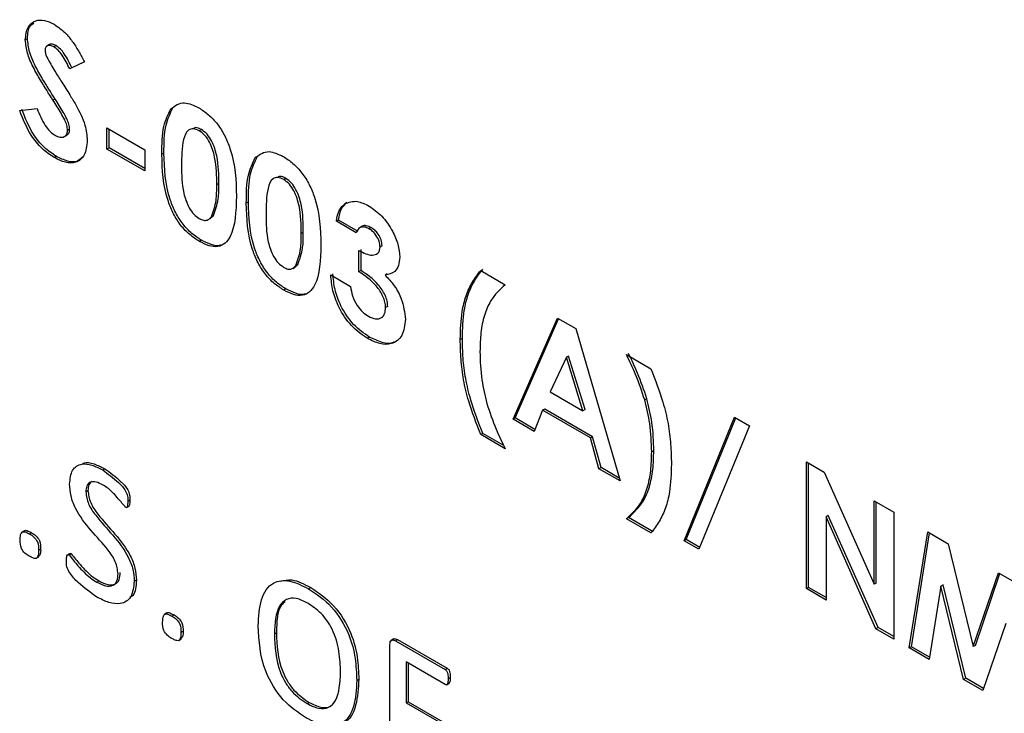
# Model space of a CAD drawing. Header units: inches. Extents: x 0.6 to 33.8, y 0 to 21.7.
# Tile 157 of 172: x 29.1915 to 29.2741, y 18.1798 to 18.2379. Entities that reach past the tile are written whole.
import ezdxf

# ---------------------------------------------------------------- set-up
doc = ezdxf.new("R2010")
doc.units = ezdxf.units.IN
doc.header["$MEASUREMENT"] = 0

msp = doc.modelspace()

# ---------------------------------------------------------------- linework, layer by layer
at = {"color": 7, "linetype": 'Continuous'}
for p, q in [((29.192127, 18.236337), (29.191951, 18.236235)), ((29.19398, 18.235833), (29.193759, 18.235705)), ((29.194525, 18.235741), (29.194348, 18.235638)), ((29.196908, 18.234376), (29.195673, 18.233784)), ((29.196901, 18.23439), (29.195849, 18.233886)), ((29.195849, 18.233886), (29.195673, 18.233784)), ((29.194448, 18.231266), (29.194271, 18.231164)), ((29.191478, 18.23029), (29.192932, 18.230459)), ((29.204333, 18.23054), (29.204157, 18.230438)), ((29.195669, 18.228727), (29.195492, 18.228625)), ((29.198797, 18.228845), (29.201984, 18.227005)), ((29.198797, 18.227073), (29.198797, 18.228845)), ((29.198974, 18.227175), (29.198974, 18.228743)), ((29.206718, 18.228702), (29.206541, 18.2286)), ((29.195226, 18.228115), (29.195447, 18.228243)), ((29.198974, 18.227175), (29.198797, 18.227073)), ((29.201984, 18.225233), (29.198797, 18.227073)), ((29.201984, 18.225437), (29.198974, 18.227175)), ((29.201984, 18.227005), (29.201984, 18.225233)), ((29.194556, 18.226453), (29.19438, 18.226351)), ((29.203577, 18.22673), (29.203401, 18.226628)), ((29.211416, 18.226452), (29.211239, 18.22635)), ((29.213801, 18.224613), (29.213624, 18.224511)), ((29.208181, 18.224173), (29.208004, 18.224071)), ((29.21066, 18.222642), (29.210483, 18.22254)), ((29.218921, 18.222577), (29.218744, 18.222475)), ((29.207291, 18.221151), (29.207512, 18.221278)), ((29.207473, 18.221292), (29.207727, 18.221489)), ((29.207727, 18.221489), (29.20755, 18.221387)), ((29.218214, 18.221111), (29.218037, 18.221009)), ((29.21969, 18.220055), (29.218037, 18.221009)), ((29.219867, 18.220157), (29.218214, 18.221111)), ((29.22018, 18.220571), (29.219959, 18.220443)), ((29.220944, 18.220489), (29.220767, 18.220387)), ((29.215263, 18.220084), (29.215086, 18.219982)), ((29.206726, 18.219428), (29.206549, 18.219326)), ((29.221874, 18.218952), (29.221697, 18.21885)), ((29.219926, 18.216784), (29.219926, 18.218556)), ((29.220103, 18.216886), (29.220103, 18.218658)), ((29.214374, 18.217062), (29.214595, 18.21719)), ((29.214555, 18.217204), (29.21481, 18.2174)), ((29.21481, 18.2174), (29.214633, 18.217298)), ((29.217565, 18.216511), (29.219218, 18.215557)), ((29.220103, 18.216886), (29.219926, 18.216784)), ((29.222294, 18.216602), (29.222117, 18.2165)), ((29.230138, 18.216886), (29.232202, 18.215694)), ((29.213808, 18.21534), (29.213631, 18.215238)), ((29.222346, 18.213872), (29.222169, 18.21377)), ((29.232852, 18.204415), (29.236572, 18.212899)), ((29.233028, 18.204517), (29.236677, 18.212838)), ((29.236572, 18.212899), (29.238104, 18.212014)), ((29.220806, 18.2113), (29.220629, 18.211198)), ((29.238104, 18.212014), (29.241823, 18.199236)), ((29.228602, 18.211206), (29.228425, 18.211104)), ((29.237337, 18.209606), (29.235957, 18.206711)), ((29.237514, 18.209708), (29.237337, 18.209606)), ((29.238717, 18.205118), (29.237337, 18.209606)), ((29.238893, 18.20522), (29.237514, 18.209708)), ((29.242354, 18.209834), (29.244418, 18.208642)), ((29.235957, 18.206711), (29.238717, 18.205118)), ((29.244071, 18.206135), (29.243894, 18.206033)), ((29.23533, 18.205165), (29.234615, 18.203397)), ((29.235507, 18.205267), (29.23533, 18.205165)), ((29.239342, 18.202849), (29.23533, 18.205165)), ((29.239519, 18.202951), (29.235507, 18.205267)), ((29.238893, 18.20522), (29.238717, 18.205118)), ((29.233028, 18.204517), (29.232852, 18.204415)), ((29.234615, 18.203397), (29.232852, 18.204415)), ((29.234682, 18.203562), (29.233028, 18.204517)), ((29.247193, 18.194227), (29.25143, 18.204594)), ((29.24737, 18.194329), (29.251539, 18.204531)), ((29.252682, 18.203871), (29.248446, 18.193504)), ((29.25143, 18.204594), (29.252682, 18.203871)), ((29.230315, 18.203221), (29.230138, 18.203119)), ((29.232202, 18.201927), (29.230138, 18.203119)), ((29.232074, 18.202205), (29.230315, 18.203221)), ((29.239519, 18.202951), (29.239342, 18.202849)), ((29.240057, 18.200255), (29.239342, 18.202849)), ((29.240234, 18.200357), (29.239519, 18.202951)), ((29.244655, 18.20177), (29.244478, 18.201668)), ((29.257463, 18.200839), (29.258951, 18.19998)), ((29.257463, 18.190207), (29.257463, 18.200839)), ((29.25764, 18.190309), (29.25764, 18.200737)), ((29.198439, 18.200162), (29.198616, 18.200264)), ((29.240234, 18.200357), (29.240057, 18.200255)), ((29.241823, 18.199236), (29.240057, 18.200255)), ((29.241751, 18.199481), (29.240234, 18.200357)), ((29.258951, 18.19998), (29.263129, 18.190572)), ((29.197022, 18.198327), (29.197199, 18.198429)), ((29.200542, 18.197553), (29.200719, 18.197655)), ((29.263129, 18.197568), (29.264781, 18.196614)), ((29.263129, 18.190572), (29.263129, 18.197568)), ((29.263306, 18.190674), (29.263306, 18.197466)), ((29.200426, 18.197002), (29.200647, 18.197129)), ((29.264781, 18.196614), (29.264781, 18.185982)), ((29.24253, 18.196169), (29.242354, 18.196067)), ((29.244418, 18.194875), (29.242354, 18.196067)), ((29.244594, 18.194977), (29.24253, 18.196169)), ((29.259292, 18.19633), (29.259115, 18.196228)), ((29.259115, 18.196228), (29.259115, 18.189253)), ((29.263282, 18.186848), (29.259115, 18.196228)), ((29.263459, 18.18695), (29.259292, 18.19633)), ((29.191888, 18.195067), (29.191667, 18.19494)), ((29.192303, 18.194792), (29.19248, 18.194894)), ((29.26608, 18.185232), (29.267635, 18.194967)), ((29.266257, 18.185335), (29.267781, 18.194882)), ((29.267635, 18.194967), (29.26935, 18.193977)), ((29.24737, 18.194329), (29.247193, 18.194227)), ((29.248446, 18.193504), (29.247193, 18.194227)), ((29.248513, 18.193669), (29.24737, 18.194329)), ((29.26935, 18.193977), (29.271451, 18.185348)), ((29.193061, 18.193429), (29.193237, 18.193531)), ((29.195699, 18.193163), (29.195479, 18.193035)), ((29.195621, 18.193033), (29.195798, 18.193135)), ((29.19287, 18.192752), (29.193091, 18.19288)), ((29.271451, 18.185348), (29.273566, 18.191543)), ((29.271627, 18.18545), (29.273685, 18.191474)), ((29.273566, 18.191543), (29.275265, 18.190562)), ((29.197957, 18.190746), (29.198134, 18.190848)), ((29.201084, 18.19083), (29.201261, 18.190932)), ((29.263306, 18.190674), (29.263129, 18.190572)), ((29.215709, 18.190192), (29.215886, 18.190294)), ((29.25764, 18.190309), (29.257463, 18.190207)), ((29.259115, 18.189253), (29.257463, 18.190207)), ((29.259115, 18.189457), (29.25764, 18.190309)), ((29.268736, 18.190415), (29.267754, 18.184266)), ((29.268912, 18.190517), (29.268736, 18.190415)), ((29.270639, 18.1826), (29.268736, 18.190415)), ((29.270816, 18.182703), (29.268912, 18.190517)), ((29.20383, 18.188173), (29.203609, 18.188046)), ((29.204245, 18.187898), (29.204422, 18.188)), ((29.205003, 18.186535), (29.20518, 18.186637)), ((29.212836, 18.18641), (29.213013, 18.186512)), ((29.263459, 18.18695), (29.263282, 18.186848)), ((29.264781, 18.185982), (29.263282, 18.186848)), ((29.264781, 18.186186), (29.263459, 18.18695)), ((29.274166, 18.18728), (29.272251, 18.18167)), ((29.204813, 18.185858), (29.205034, 18.185986)), ((29.222846, 18.185987), (29.222625, 18.185859)), ((29.22299, 18.185833), (29.223167, 18.185935)), ((29.22299, 18.185833), (29.227162, 18.183424)), ((29.223167, 18.185935), (29.227339, 18.183526)), ((29.222531, 18.175727), (29.222531, 18.185526)), ((29.266257, 18.185335), (29.26608, 18.185232)), ((29.267754, 18.184266), (29.26608, 18.185232)), ((29.267784, 18.184453), (29.266257, 18.185335)), ((29.271627, 18.18545), (29.271451, 18.185348)), ((29.227171, 18.182168), (29.223885, 18.184065)), ((29.223885, 18.184065), (29.223885, 18.180625)), ((29.224062, 18.183963), (29.224062, 18.180727)), ((29.227162, 18.183424), (29.227339, 18.183526)), ((29.219742, 18.182514), (29.219919, 18.182616)), ((29.227405, 18.182648), (29.227582, 18.182751)), ((29.270816, 18.182703), (29.270639, 18.1826)), ((29.272251, 18.18167), (29.270639, 18.1826)), ((29.272309, 18.18184), (29.270816, 18.182703)), ((29.227272, 18.182147), (29.227493, 18.182275)), ((29.223885, 18.180625), (29.224062, 18.180727)), ((29.224062, 18.180727), (29.227161, 18.178938)), ((29.215585, 18.18057), (29.215761, 18.180672)), ((29.223885, 18.180625), (29.226984, 18.178836))]:
    msp.add_line(p, q, dxfattribs=at)
for points, knots in [([(29.191951, 18.236235), (29.191994, 18.236614), (29.192082, 18.237374), (29.19275, 18.237868), (29.193539, 18.23794), (29.194091, 18.237671), (29.194367, 18.237536)], [0, 0, 0, 0, 0.27939, 0.559145, 0.77945, 1, 1, 1, 1]), ([(29.192127, 18.236337), (29.192155, 18.236738), (29.192197, 18.237331), (29.192556, 18.237563), (29.192672, 18.237638)], [0, 0, 0, 0, 0.675743, 1, 1, 1, 1]), ([(29.194367, 18.237536), (29.194712, 18.237293), (29.195282, 18.236891), (29.195971, 18.236017), (29.196469, 18.235213), (29.196762, 18.234655), (29.196908, 18.234376)], [0, 0, 0, 0, 0.3389749, 0.5590875, 0.7794821, 1, 1, 1, 1]), ([(29.194271, 18.231164), (29.193918, 18.231719), (29.193336, 18.232632), (29.192591, 18.23394), (29.19207, 18.235123), (29.19199, 18.235864), (29.191951, 18.236235)], [0, 0, 0, 0, 0.340684, 0.561072, 0.780814, 1, 1, 1, 1]), ([(29.194448, 18.231266), (29.194094, 18.231821), (29.193513, 18.232735), (29.192767, 18.234042), (29.192247, 18.235225), (29.192167, 18.235966), (29.192127, 18.236337)], [0, 0, 0, 0, 0.340684, 0.561072, 0.780814, 1, 1, 1, 1]), ([(29.194348, 18.235638), (29.194248, 18.235688), (29.194049, 18.235788), (29.19381, 18.235752), (29.193636, 18.235624), (29.193614, 18.235456), (29.193603, 18.235372)], [0, 0, 0, 0, 0.28032, 0.560119, 0.780527, 1, 1, 1, 1]), ([(29.193603, 18.235372), (29.193613, 18.235264), (29.19363, 18.23507), (29.193718, 18.234865), (29.193756, 18.234775)], [0, 0, 0, 0, 0.559238, 1, 1, 1, 1]), ([(29.194525, 18.235741), (29.194427, 18.235788), (29.194231, 18.235883), (29.194033, 18.235881), (29.193967, 18.235821), (29.193961, 18.235815)], [0, 0, 0, 0, 0.477825, 0.95476, 1, 1, 1, 1]), ([(29.195673, 18.233784), (29.195481, 18.234186), (29.195213, 18.234746), (29.19472, 18.235373), (29.194472, 18.23555), (29.194348, 18.235638)], [0, 0, 0, 0, 0.5598, 0.780117, 1, 1, 1, 1]), ([(29.195849, 18.233886), (29.195657, 18.234288), (29.19539, 18.234849), (29.194897, 18.235475), (29.194649, 18.235652), (29.194525, 18.235741)], [0, 0, 0, 0, 0.5598, 0.780117, 1, 1, 1, 1]), ([(29.193756, 18.234775), (29.19398, 18.234378), (29.19438, 18.233669), (29.194815, 18.232983), (29.195007, 18.232681)], [0, 0, 0, 0, 0.559767, 1, 1, 1, 1]), ([(29.195007, 18.232681), (29.195233, 18.232328), (29.195636, 18.231696), (29.196023, 18.231053), (29.196193, 18.23077)], [0, 0, 0, 0, 0.560045, 1, 1, 1, 1]), ([(29.195492, 18.228625), (29.195477, 18.228768), (29.195448, 18.229055), (29.19524, 18.22956), (29.194949, 18.230076), (29.194617, 18.230625), (29.194386, 18.230984), (29.194271, 18.231164)], [0, 0, 0, 0, 0.169483, 0.339295, 0.559405, 0.7797, 1, 1, 1, 1]), ([(29.195669, 18.228727), (29.195654, 18.22887), (29.195625, 18.229157), (29.195416, 18.229662), (29.195126, 18.230178), (29.194793, 18.230727), (29.194563, 18.231086), (29.194448, 18.231266)], [0, 0, 0, 0, 0.169483, 0.339295, 0.559405, 0.7797, 1, 1, 1, 1]), ([(29.19438, 18.226351), (29.194033, 18.226583), (29.193339, 18.227046), (29.192221, 18.22842), (29.19176, 18.229581), (29.191478, 18.23029)], [0, 0, 0, 0, 0.28046, 0.560399, 1, 1, 1, 1]), ([(29.194556, 18.226453), (29.194209, 18.226685), (29.193516, 18.227148), (29.192398, 18.228522), (29.191937, 18.229683), (29.191655, 18.230392)], [0, 0, 0, 0, 0.28046, 0.560399, 1, 1, 1, 1]), ([(29.192932, 18.230459), (29.193134, 18.229972), (29.193415, 18.229294), (29.193998, 18.228536), (29.194293, 18.228328), (29.194441, 18.228225)], [0, 0, 0, 0, 0.559407, 0.779869, 1, 1, 1, 1]), ([(29.196193, 18.23077), (29.196493, 18.230201), (29.197028, 18.229185), (29.197109, 18.22821), (29.197144, 18.227782)], [0, 0, 0, 0, 0.560209, 1, 1, 1, 1]), ([(29.203401, 18.226628), (29.203406, 18.227454), (29.203417, 18.228926), (29.203931, 18.229977), (29.204157, 18.230438)], [0, 0, 0, 0, 0.561096, 1, 1, 1, 1]), ([(29.203577, 18.22673), (29.203583, 18.227556), (29.203594, 18.229028), (29.204108, 18.230079), (29.204333, 18.23054)], [0, 0, 0, 0, 0.561096, 1, 1, 1, 1]), ([(29.204157, 18.230438), (29.204509, 18.230701), (29.20514, 18.23117), (29.206084, 18.230727), (29.206501, 18.230531)], [0, 0, 0, 0, 0.558689, 1, 1, 1, 1]), ([(29.206501, 18.230531), (29.206774, 18.230354), (29.20732, 18.23), (29.208085, 18.229176), (29.208708, 18.228188), (29.209571, 18.226063), (29.209619, 18.224425), (29.209657, 18.223117)], [0, 0, 0, 0, 0.125414, 0.250643, 0.375848, 0.501286, 1, 1, 1, 1]), ([(29.194441, 18.228225), (29.194583, 18.228156), (29.194867, 18.228019), (29.195204, 18.228077), (29.195447, 18.228265), (29.195477, 18.228505), (29.195492, 18.228625)], [0, 0, 0, 0, 0.280345, 0.560195, 0.780435, 1, 1, 1, 1]), ([(29.19542, 18.228238), (29.195487, 18.228282), (29.19563, 18.228376), (29.195655, 18.228605), (29.195669, 18.228727)], [0, 0, 0, 0, 0.464002, 1, 1, 1, 1]), ([(29.206541, 18.2286), (29.206374, 18.228674), (29.206038, 18.228823), (29.20548, 18.228661), (29.20507, 18.227572), (29.20506, 18.226421), (29.205053, 18.225653)], [0, 0, 0, 0, 0.1248972, 0.2496622, 0.4986294, 1, 1, 1, 1]), ([(29.206718, 18.228702), (29.206545, 18.22879), (29.206309, 18.22891), (29.206131, 18.228848), (29.206084, 18.228831)], [0, 0, 0, 0, 0.737269, 1, 1, 1, 1]), ([(29.208004, 18.224071), (29.208001, 18.224825), (29.207996, 18.225955), (29.207538, 18.22745), (29.20703, 18.228249), (29.206704, 18.228483), (29.206541, 18.2286)], [0, 0, 0, 0, 0.501448, 0.750378, 0.875297, 1, 1, 1, 1]), ([(29.208181, 18.224173), (29.208177, 18.224927), (29.208172, 18.226057), (29.207715, 18.227552), (29.207206, 18.228351), (29.206881, 18.228585), (29.206718, 18.228702)], [0, 0, 0, 0, 0.501448, 0.750378, 0.875297, 1, 1, 1, 1]), ([(29.197144, 18.227782), (29.197101, 18.227344), (29.197013, 18.226468), (29.196252, 18.225889), (29.195323, 18.22588), (29.194694, 18.226194), (29.19438, 18.226351)], [0, 0, 0, 0, 0.27962, 0.558958, 0.779223, 1, 1, 1, 1]), ([(29.196743, 18.226409), (29.196614, 18.226272), (29.196304, 18.225942), (29.19549, 18.225995), (29.194868, 18.226301), (29.194556, 18.226453)], [0, 0, 0, 0, 0.261346, 0.630245, 1, 1, 1, 1]), ([(29.206549, 18.219326), (29.206279, 18.219499), (29.20574, 18.219845), (29.204975, 18.22064), (29.204358, 18.221618), (29.203484, 18.223712), (29.203438, 18.225333), (29.203401, 18.226628)], [0, 0, 0, 0, 0.1254733, 0.2507361, 0.3759945, 0.5014447, 1, 1, 1, 1]), ([(29.206726, 18.219428), (29.206456, 18.219601), (29.205917, 18.219947), (29.205152, 18.220743), (29.204535, 18.22172), (29.203661, 18.223814), (29.203614, 18.225435), (29.203577, 18.22673)], [0, 0, 0, 0, 0.1254733, 0.2507361, 0.3759945, 0.5014447, 1, 1, 1, 1]), ([(29.210483, 18.22254), (29.210489, 18.223365), (29.210499, 18.224837), (29.211013, 18.225888), (29.211239, 18.22635)], [0, 0, 0, 0, 0.561096, 1, 1, 1, 1]), ([(29.21066, 18.222642), (29.210666, 18.223467), (29.210676, 18.224939), (29.21119, 18.22599), (29.211416, 18.226452)], [0, 0, 0, 0, 0.561096, 1, 1, 1, 1]), ([(29.211239, 18.22635), (29.211592, 18.226612), (29.212222, 18.227081), (29.213167, 18.226638), (29.213583, 18.226443)], [0, 0, 0, 0, 0.558689, 1, 1, 1, 1]), ([(29.213583, 18.226443), (29.213857, 18.226266), (29.214403, 18.225912), (29.215168, 18.225087), (29.215791, 18.224099), (29.216653, 18.221974), (29.216701, 18.220337), (29.216739, 18.219028)], [0, 0, 0, 0, 0.125414, 0.250643, 0.375848, 0.501286, 1, 1, 1, 1]), ([(29.205053, 18.225653), (29.205057, 18.224914), (29.205062, 18.223808), (29.205546, 18.222335), (29.206065, 18.221576), (29.206383, 18.221351), (29.206541, 18.221239)], [0, 0, 0, 0, 0.501409, 0.750151, 0.875083, 1, 1, 1, 1]), ([(29.213624, 18.224511), (29.213456, 18.224586), (29.21312, 18.224735), (29.212563, 18.224573), (29.212152, 18.223483), (29.212142, 18.222333), (29.212135, 18.221564)], [0, 0, 0, 0, 0.1248972, 0.2496622, 0.4986294, 1, 1, 1, 1]), ([(29.213801, 18.224613), (29.213627, 18.224701), (29.213392, 18.224821), (29.213213, 18.224759), (29.213166, 18.224743)], [0, 0, 0, 0, 0.737269, 1, 1, 1, 1]), ([(29.215086, 18.219982), (29.215083, 18.220737), (29.215078, 18.221866), (29.214621, 18.223361), (29.214112, 18.22416), (29.213787, 18.224394), (29.213624, 18.224511)], [0, 0, 0, 0, 0.501448, 0.750378, 0.875297, 1, 1, 1, 1]), ([(29.215263, 18.220084), (29.21526, 18.220839), (29.215255, 18.221968), (29.214797, 18.223463), (29.214289, 18.224262), (29.213963, 18.224496), (29.213801, 18.224613)], [0, 0, 0, 0, 0.501448, 0.750378, 0.875297, 1, 1, 1, 1]), ([(29.20755, 18.221387), (29.207712, 18.221828), (29.208001, 18.222616), (29.208003, 18.223625), (29.208004, 18.224071)], [0, 0, 0, 0, 0.558417, 1, 1, 1, 1]), ([(29.207727, 18.221489), (29.207889, 18.22193), (29.208178, 18.222718), (29.20818, 18.223727), (29.208181, 18.224173)], [0, 0, 0, 0, 0.558417, 1, 1, 1, 1]), ([(29.209657, 18.223117), (29.209616, 18.221861), (29.209566, 18.22029), (29.208733, 18.219139), (29.208133, 18.218831), (29.207364, 18.218908), (29.206821, 18.219187), (29.206549, 18.219326)], [0, 0, 0, 0, 0.498809, 0.624259, 0.74943, 0.874575, 1, 1, 1, 1]), ([(29.213631, 18.215238), (29.213361, 18.215411), (29.212822, 18.215757), (29.212057, 18.216552), (29.21144, 18.217529), (29.210567, 18.219624), (29.21052, 18.221244), (29.210483, 18.22254)], [0, 0, 0, 0, 0.125473, 0.250736, 0.375994, 0.501445, 1, 1, 1, 1]), ([(29.213808, 18.21534), (29.213538, 18.215513), (29.212999, 18.215859), (29.212234, 18.216654), (29.211617, 18.217631), (29.210743, 18.219726), (29.210697, 18.221347), (29.21066, 18.222642)], [0, 0, 0, 0, 0.125473, 0.250736, 0.375994, 0.501445, 1, 1, 1, 1]), ([(29.218037, 18.221009), (29.218099, 18.221361), (29.218207, 18.22199), (29.21858, 18.222327), (29.218744, 18.222475)], [0, 0, 0, 0, 0.560124, 1, 1, 1, 1]), ([(29.218214, 18.221111), (29.218275, 18.221463), (29.218384, 18.222092), (29.218757, 18.222429), (29.218921, 18.222577)], [0, 0, 0, 0, 0.560124, 1, 1, 1, 1]), ([(29.218744, 18.222475), (29.219076, 18.222604), (29.219672, 18.222835), (29.220439, 18.222456), (29.220778, 18.222289)], [0, 0, 0, 0, 0.558864, 1, 1, 1, 1]), ([(29.220778, 18.222289), (29.221147, 18.222034), (29.221883, 18.221524), (29.222722, 18.2203), (29.223263, 18.219069), (29.223321, 18.218367), (29.223349, 18.218017)], [0, 0, 0, 0, 0.279898, 0.559568, 0.779842, 1, 1, 1, 1]), ([(29.206541, 18.221239), (29.206658, 18.221182), (29.206892, 18.221069), (29.20727, 18.221089), (29.207444, 18.221274), (29.20755, 18.221387)], [0, 0, 0, 0, 0.2802665, 0.5604448, 1, 1, 1, 1]), ([(29.212135, 18.221564), (29.212139, 18.220825), (29.212145, 18.21972), (29.212628, 18.218246), (29.213147, 18.217488), (29.213465, 18.217263), (29.213624, 18.21715)], [0, 0, 0, 0, 0.501409, 0.750151, 0.875083, 1, 1, 1, 1]), ([(29.220767, 18.220387), (29.220632, 18.220448), (29.220361, 18.22057), (29.219936, 18.220504), (29.219783, 18.220225), (29.21969, 18.220055)], [0, 0, 0, 0, 0.280786, 0.561822, 1, 1, 1, 1]), ([(29.220944, 18.220489), (29.220811, 18.220546), (29.220546, 18.22066), (29.220261, 18.220664), (29.220181, 18.220555), (29.220171, 18.220541)], [0, 0, 0, 0, 0.465365, 0.931142, 1, 1, 1, 1]), ([(29.221697, 18.21885), (29.221681, 18.219013), (29.221651, 18.21934), (29.221392, 18.219824), (29.221082, 18.220185), (29.220872, 18.22032), (29.220767, 18.220387)], [0, 0, 0, 0, 0.2794829, 0.5589988, 0.7792946, 1, 1, 1, 1]), ([(29.221874, 18.218952), (29.221858, 18.219115), (29.221828, 18.219442), (29.221569, 18.219926), (29.221259, 18.220287), (29.221049, 18.220422), (29.220944, 18.220489)], [0, 0, 0, 0, 0.2794829, 0.5589988, 0.7792946, 1, 1, 1, 1]), ([(29.214633, 18.217298), (29.214794, 18.217739), (29.215083, 18.218528), (29.215085, 18.219537), (29.215086, 18.219982)], [0, 0, 0, 0, 0.558417, 1, 1, 1, 1]), ([(29.21481, 18.2174), (29.214971, 18.217841), (29.21526, 18.21863), (29.215262, 18.219639), (29.215263, 18.220084)], [0, 0, 0, 0, 0.558417, 1, 1, 1, 1]), ([(29.20835, 18.21903), (29.208327, 18.219018), (29.208108, 18.218905), (29.20753, 18.21903), (29.206994, 18.219295), (29.206726, 18.219428)], [0, 0, 0, 0, 0.053855, 0.526401, 1, 1, 1, 1]), ([(29.216739, 18.219028), (29.216699, 18.217773), (29.216649, 18.216201), (29.215816, 18.21505), (29.215215, 18.214742), (29.214446, 18.214819), (29.213903, 18.215098), (29.213631, 18.215238)], [0, 0, 0, 0, 0.498809, 0.624259, 0.74943, 0.874575, 1, 1, 1, 1]), ([(29.219926, 18.218556), (29.220321, 18.218364), (29.220912, 18.218076), (29.221468, 18.218252), (29.221666, 18.218531), (29.221686, 18.218743), (29.221697, 18.21885)], [0, 0, 0, 0, 0.500023, 0.749447, 0.874817, 1, 1, 1, 1]), ([(29.223349, 18.218017), (29.223329, 18.217769), (29.223289, 18.217273), (29.222903, 18.216647), (29.222415, 18.216556), (29.222117, 18.2165)], [0, 0, 0, 0, 0.280577, 0.561016, 1, 1, 1, 1]), ([(29.213624, 18.21715), (29.213741, 18.217094), (29.213975, 18.21698), (29.214352, 18.217001), (29.214526, 18.217186), (29.214633, 18.217298)], [0, 0, 0, 0, 0.280266, 0.560445, 1, 1, 1, 1]), ([(29.220629, 18.211198), (29.220174, 18.211511), (29.219265, 18.212137), (29.218237, 18.213689), (29.217688, 18.215212), (29.217606, 18.216077), (29.217565, 18.216511)], [0, 0, 0, 0, 0.279836, 0.558867, 0.779159, 1, 1, 1, 1]), ([(29.220806, 18.2113), (29.22035, 18.211613), (29.219441, 18.212239), (29.218413, 18.213791), (29.217865, 18.215314), (29.217783, 18.21618), (29.217742, 18.216613)], [0, 0, 0, 0, 0.279836, 0.558867, 0.779159, 1, 1, 1, 1]), ([(29.222169, 18.21377), (29.222158, 18.213921), (29.222137, 18.214222), (29.221896, 18.214876), (29.221195, 18.21594), (29.220434, 18.216446), (29.219926, 18.216784)], [0, 0, 0, 0, 0.125515, 0.250976, 0.500907, 1, 1, 1, 1]), ([(29.222346, 18.213872), (29.222335, 18.214023), (29.222313, 18.214324), (29.222073, 18.214978), (29.221372, 18.216043), (29.22061, 18.216548), (29.220103, 18.216886)], [0, 0, 0, 0, 0.125515, 0.250976, 0.500907, 1, 1, 1, 1]), ([(29.222117, 18.2165), (29.222387, 18.216215), (29.222927, 18.215645), (29.223654, 18.214295), (29.223758, 18.213364), (29.223821, 18.212797)], [0, 0, 0, 0, 0.281058, 0.561784, 1, 1, 1, 1]), ([(29.228425, 18.211104), (29.22845, 18.211904), (29.22849, 18.21322), (29.228887, 18.214807), (29.229422, 18.215955), (29.2299, 18.216575), (29.230138, 18.216886)], [0, 0, 0, 0, 0.339918, 0.559885, 0.779911, 1, 1, 1, 1]), ([(29.228602, 18.211206), (29.228626, 18.212006), (29.228667, 18.213322), (29.229064, 18.214909), (29.229599, 18.216057), (29.230076, 18.216677), (29.230315, 18.216988)], [0, 0, 0, 0, 0.339918, 0.559885, 0.779911, 1, 1, 1, 1]), ([(29.219218, 18.215557), (29.219263, 18.215289), (29.219352, 18.214756), (29.219718, 18.213975), (29.220216, 18.213385), (29.220551, 18.213165), (29.220719, 18.213054)], [0, 0, 0, 0, 0.280478, 0.559285, 0.77945, 1, 1, 1, 1]), ([(29.232202, 18.215694), (29.231756, 18.215282), (29.23102, 18.214603), (29.230411, 18.213142), (29.230122, 18.211702), (29.230092, 18.210629), (29.230078, 18.210093)], [0, 0, 0, 0, 0.339641, 0.559693, 0.779802, 1, 1, 1, 1]), ([(29.215432, 18.214941), (29.21541, 18.21493), (29.21519, 18.214817), (29.214613, 18.214941), (29.214076, 18.215207), (29.213808, 18.21534)], [0, 0, 0, 0, 0.053855, 0.526401, 1, 1, 1, 1]), ([(29.220719, 18.213054), (29.220926, 18.212957), (29.22134, 18.212762), (29.221822, 18.212885), (29.222122, 18.213234), (29.222153, 18.213591), (29.222169, 18.21377)], [0, 0, 0, 0, 0.280064, 0.559769, 0.77991, 1, 1, 1, 1]), ([(29.223821, 18.212797), (29.223764, 18.212302), (29.223648, 18.211313), (29.222761, 18.210687), (29.221706, 18.210661), (29.220988, 18.211019), (29.220629, 18.211198)], [0, 0, 0, 0, 0.2792876, 0.5589015, 0.7792718, 1, 1, 1, 1]), ([(29.222859, 18.210893), (29.222846, 18.210882), (29.222605, 18.210686), (29.221859, 18.210802), (29.221157, 18.211134), (29.220806, 18.2113)], [0, 0, 0, 0, 0.028121, 0.513666, 1, 1, 1, 1]), ([(29.230138, 18.203119), (29.229776, 18.204054), (29.22918, 18.205596), (29.228671, 18.207727), (29.228458, 18.209461), (29.228436, 18.210556), (29.228425, 18.211104)], [0, 0, 0, 0, 0.339917, 0.559868, 0.77989, 1, 1, 1, 1]), ([(29.230315, 18.203221), (29.229953, 18.204157), (29.229357, 18.205698), (29.228847, 18.207829), (29.228634, 18.209563), (29.228613, 18.210658), (29.228602, 18.211206)], [0, 0, 0, 0, 0.339917, 0.559868, 0.77989, 1, 1, 1, 1]), ([(29.230078, 18.210093), (29.230099, 18.209309), (29.230137, 18.20791), (29.230502, 18.20639), (29.230662, 18.205721)], [0, 0, 0, 0, 0.560043, 1, 1, 1, 1]), ([(29.243894, 18.206033), (29.243654, 18.206749), (29.243227, 18.208028), (29.242621, 18.209282), (29.242354, 18.209834)], [0, 0, 0, 0, 0.559694, 1, 1, 1, 1]), ([(29.244071, 18.206135), (29.243831, 18.206851), (29.243403, 18.20813), (29.242797, 18.209384), (29.24253, 18.209936)], [0, 0, 0, 0, 0.559694, 1, 1, 1, 1]), ([(29.244418, 18.208642), (29.244779, 18.207707), (29.245375, 18.206165), (29.245883, 18.204034), (29.246099, 18.2023), (29.24612, 18.201205), (29.246131, 18.200657)], [0, 0, 0, 0, 0.3399168, 0.5598673, 0.7798893, 1, 1, 1, 1]), ([(29.230662, 18.205721), (29.230901, 18.205006), (29.231329, 18.203729), (29.231935, 18.202478), (29.232202, 18.201927)], [0, 0, 0, 0, 0.559691, 1, 1, 1, 1]), ([(29.244478, 18.201668), (29.244457, 18.202451), (29.244419, 18.203848), (29.244054, 18.205366), (29.243894, 18.206033)], [0, 0, 0, 0, 0.560046, 1, 1, 1, 1]), ([(29.244655, 18.20177), (29.244634, 18.202553), (29.244596, 18.20395), (29.244231, 18.205468), (29.244071, 18.206135)], [0, 0, 0, 0, 0.560046, 1, 1, 1, 1]), ([(29.242354, 18.196067), (29.242801, 18.196478), (29.243537, 18.197156), (29.244145, 18.19862), (29.244435, 18.200058), (29.244464, 18.201131), (29.244478, 18.201668)], [0, 0, 0, 0, 0.3396359, 0.5596947, 0.7798041, 1, 1, 1, 1]), ([(29.24253, 18.196169), (29.242977, 18.19658), (29.243714, 18.197258), (29.244321, 18.198722), (29.244612, 18.20016), (29.244641, 18.201234), (29.244655, 18.20177)], [0, 0, 0, 0, 0.3396359, 0.5596947, 0.7798041, 1, 1, 1, 1]), ([(29.195668, 18.198977), (29.195712, 18.199401), (29.195799, 18.200249), (29.196597, 18.20073), (29.197528, 18.200622), (29.198135, 18.200315), (29.198439, 18.200162)], [0, 0, 0, 0, 0.27945, 0.558191, 0.778879, 1, 1, 1, 1]), ([(29.196743, 18.20066), (29.196785, 18.200692), (29.197026, 18.200877), (29.197722, 18.200694), (29.198318, 18.200407), (29.198616, 18.200264)], [0, 0, 0, 0, 0.097054, 0.548085, 1, 1, 1, 1]), ([(29.246131, 18.200657), (29.246107, 18.199857), (29.246066, 18.19854), (29.245668, 18.196955), (29.245135, 18.195805), (29.244657, 18.195185), (29.244418, 18.194875)], [0, 0, 0, 0, 0.339923, 0.559885, 0.779902, 1, 1, 1, 1]), ([(29.198439, 18.200162), (29.198882, 18.199836), (29.199545, 18.199347), (29.200318, 18.198553), (29.200553, 18.197941), (29.200546, 18.197683), (29.200542, 18.197553)], [0, 0, 0, 0, 0.500836, 0.751614, 0.874259, 1, 1, 1, 1]), ([(29.198616, 18.200264), (29.199058, 18.199938), (29.199722, 18.199449), (29.200495, 18.198655), (29.20073, 18.198043), (29.200723, 18.197785), (29.200719, 18.197655)], [0, 0, 0, 0, 0.500836, 0.751614, 0.874259, 1, 1, 1, 1]), ([(29.19973, 18.191455), (29.199681, 18.191795), (29.199584, 18.192479), (29.198672, 18.193786), (29.197445, 18.19504), (29.196272, 18.196581), (29.195721, 18.198008), (29.195686, 18.198654), (29.195668, 18.198977)], [0, 0, 0, 0, 0.1235736, 0.2486037, 0.4999724, 0.7495383, 0.8747376, 1, 1, 1, 1]), ([(29.198469, 18.198894), (29.19827, 18.198994), (29.197873, 18.199195), (29.197367, 18.199174), (29.197067, 18.198844), (29.197037, 18.198499), (29.197022, 18.198327)], [0, 0, 0, 0, 0.280395, 0.559888, 0.779724, 1, 1, 1, 1]), ([(29.197527, 18.19919), (29.197432, 18.199111), (29.197236, 18.198947), (29.197211, 18.198605), (29.197199, 18.198429)], [0, 0, 0, 0, 0.484574, 1, 1, 1, 1]), ([(29.200358, 18.197021), (29.200156, 18.197264), (29.199824, 18.197665), (29.199349, 18.198207), (29.198918, 18.198612), (29.198618, 18.1988), (29.198469, 18.198894)], [0, 0, 0, 0, 0.338966, 0.559416, 0.779717, 1, 1, 1, 1]), ([(29.197022, 18.198327), (29.197071, 18.197988), (29.197169, 18.197306), (29.198076, 18.196002), (29.19929, 18.194737), (29.200474, 18.19322), (29.201027, 18.191796), (29.201065, 18.191152), (29.201084, 18.19083)], [0, 0, 0, 0, 0.123608, 0.248647, 0.499997, 0.749632, 0.874764, 1, 1, 1, 1]), ([(29.197199, 18.198429), (29.197248, 18.19809), (29.197346, 18.197408), (29.198253, 18.196104), (29.199467, 18.19484), (29.200651, 18.193323), (29.201204, 18.191898), (29.201242, 18.191254), (29.201261, 18.190932)], [0, 0, 0, 0, 0.123608, 0.248647, 0.499997, 0.749632, 0.874764, 1, 1, 1, 1]), ([(29.200542, 18.197553), (29.200539, 18.197434), (29.200534, 18.197256), (29.200502, 18.197061), (29.200445, 18.197006), (29.200398, 18.197002), (29.200372, 18.197015), (29.200358, 18.197021)], [0, 0, 0, 0, 0.500259, 0.75028, 0.875028, 0.937113, 1, 1, 1, 1]), ([(29.200719, 18.197655), (29.200715, 18.197538), (29.200708, 18.197363), (29.200684, 18.197163), (29.200635, 18.19713), (29.200622, 18.197121)], [0, 0, 0, 0, 0.5948164, 0.8920957, 1, 1, 1, 1]), ([(29.191525, 18.194291), (29.191527, 18.194433), (29.191531, 18.194715), (29.191686, 18.195027), (29.192011, 18.19495), (29.192206, 18.194845), (29.192303, 18.194792)], [0, 0, 0, 0, 0.28186, 0.557819, 0.778268, 1, 1, 1, 1]), ([(29.191885, 18.195031), (29.191893, 18.195047), (29.191945, 18.19514), (29.192197, 18.195038), (29.192385, 18.194942), (29.19248, 18.194894)], [0, 0, 0, 0, 0.089172, 0.543266, 1, 1, 1, 1]), ([(29.192303, 18.194792), (29.192426, 18.19472), (29.192667, 18.194578), (29.193067, 18.194046), (29.193063, 18.193664), (29.193061, 18.193429)], [0, 0, 0, 0, 0.28272, 0.558961, 1, 1, 1, 1]), ([(29.19248, 18.194894), (29.192602, 18.194822), (29.192844, 18.194681), (29.193244, 18.194148), (29.19324, 18.193766), (29.193237, 18.193531)], [0, 0, 0, 0, 0.28272, 0.558961, 1, 1, 1, 1]), ([(29.192282, 18.192928), (29.19216, 18.193), (29.191918, 18.193142), (29.191516, 18.193673), (29.191521, 18.194056), (29.191525, 18.194291)], [0, 0, 0, 0, 0.2826, 0.558886, 1, 1, 1, 1]), ([(29.193061, 18.193429), (29.193059, 18.193287), (29.193055, 18.193005), (29.1929, 18.192691), (29.192574, 18.192771), (29.19238, 18.192875), (29.192282, 18.192928)], [0, 0, 0, 0, 0.28175, 0.55812, 0.778433, 1, 1, 1, 1]), ([(29.193237, 18.193531), (29.19324, 18.193381), (29.193244, 18.193105), (29.193112, 18.192956), (29.193052, 18.192888)], [0, 0, 0, 0, 0.543209, 1, 1, 1, 1]), ([(29.195681, 18.193144), (29.195692, 18.193152), (29.195722, 18.193173), (29.195769, 18.193149), (29.195798, 18.193135)], [0, 0, 0, 0, 0.362682, 1, 1, 1, 1]), ([(29.195798, 18.193135), (29.196044, 18.19283), (29.196449, 18.192327), (29.197045, 18.191678), (29.19758, 18.191189), (29.197949, 18.190962), (29.198134, 18.190848)], [0, 0, 0, 0, 0.338837, 0.559331, 0.779602, 1, 1, 1, 1]), ([(29.19794, 18.189505), (29.197415, 18.189874), (29.196627, 18.190428), (29.195765, 18.19134), (29.195394, 18.192035), (29.195396, 18.192346), (29.195397, 18.192503)], [0, 0, 0, 0, 0.500529, 0.751318, 0.874529, 1, 1, 1, 1]), ([(29.195397, 18.192503), (29.195399, 18.192631), (29.195403, 18.192824), (29.195451, 18.193022), (29.195535, 18.193072), (29.195593, 18.193046), (29.195621, 18.193033)], [0, 0, 0, 0, 0.501015, 0.750532, 0.875316, 1, 1, 1, 1]), ([(29.195621, 18.193033), (29.195867, 18.192728), (29.196273, 18.192225), (29.196868, 18.191576), (29.197403, 18.191087), (29.197772, 18.19086), (29.197957, 18.190746)], [0, 0, 0, 0, 0.338837, 0.559331, 0.779602, 1, 1, 1, 1]), ([(29.197957, 18.190746), (29.198201, 18.190625), (29.198689, 18.190384), (29.199309, 18.190412), (29.19968, 18.190816), (29.199713, 18.191242), (29.19973, 18.191455)], [0, 0, 0, 0, 0.280693, 0.560131, 0.779787, 1, 1, 1, 1]), ([(29.198134, 18.190848), (29.198378, 18.190728), (29.198866, 18.190486), (29.199486, 18.190514), (29.199857, 18.190918), (29.19989, 18.191344), (29.199907, 18.191557)], [0, 0, 0, 0, 0.280693, 0.560131, 0.779787, 1, 1, 1, 1]), ([(29.201084, 18.19083), (29.201031, 18.190352), (29.200926, 18.189398), (29.20002, 18.188865), (29.19897, 18.188982), (29.198284, 18.189331), (29.19794, 18.189505)], [0, 0, 0, 0, 0.279275, 0.558211, 0.778904, 1, 1, 1, 1]), ([(29.201261, 18.190932), (29.201238, 18.190412), (29.201209, 18.189734), (29.200794, 18.189515), (29.200696, 18.189464)], [0, 0, 0, 0, 0.765879, 1, 1, 1, 1]), ([(29.211482, 18.187101), (29.211523, 18.187862), (29.211603, 18.189378), (29.212557, 18.190819), (29.214108, 18.19099), (29.215175, 18.190458), (29.215709, 18.190192)], [0, 0, 0, 0, 0.280854, 0.559699, 0.77945, 1, 1, 1, 1]), ([(29.213348, 18.190824), (29.213659, 18.190899), (29.214411, 18.191081), (29.215341, 18.190585), (29.215886, 18.190294)], [0, 0, 0, 0, 0.413856, 1, 1, 1, 1]), ([(29.215709, 18.190192), (29.216372, 18.18975), (29.217693, 18.188869), (29.219139, 18.186514), (29.219672, 18.184335), (29.219719, 18.183122), (29.219742, 18.182514)], [0, 0, 0, 0, 0.280125, 0.557975, 0.778648, 1, 1, 1, 1]), ([(29.215886, 18.190294), (29.216549, 18.189852), (29.217869, 18.188971), (29.219316, 18.186616), (29.219849, 18.184437), (29.219895, 18.183224), (29.219919, 18.182616)], [0, 0, 0, 0, 0.280125, 0.557975, 0.778648, 1, 1, 1, 1]), ([(29.215633, 18.188985), (29.215308, 18.189149), (29.214658, 18.189476), (29.213803, 18.189365), (29.212953, 18.188521), (29.212884, 18.18728), (29.212836, 18.18641)], [0, 0, 0, 0, 0.187207, 0.37388, 0.560798, 1, 1, 1, 1]), ([(29.213729, 18.189104), (29.213629, 18.18902), (29.213049, 18.188528), (29.213029, 18.187425), (29.213013, 18.186512)], [0, 0, 0, 0, 0.17207, 1, 1, 1, 1]), ([(29.218388, 18.18319), (29.218368, 18.183763), (29.218327, 18.184904), (29.217838, 18.186701), (29.216788, 18.188226), (29.216019, 18.188732), (29.215633, 18.188985)], [0, 0, 0, 0, 0.281331, 0.560759, 0.779821, 1, 1, 1, 1]), ([(29.203827, 18.188137), (29.203835, 18.188152), (29.203887, 18.188246), (29.204139, 18.188144), (29.204328, 18.188048), (29.204422, 18.188)], [0, 0, 0, 0, 0.0891719, 0.5432657, 1, 1, 1, 1]), ([(29.204224, 18.186034), (29.204102, 18.186106), (29.20386, 18.186248), (29.203458, 18.186779), (29.203464, 18.187162), (29.203467, 18.187397)], [0, 0, 0, 0, 0.2826, 0.558886, 1, 1, 1, 1]), ([(29.203467, 18.187397), (29.203469, 18.187539), (29.203473, 18.187821), (29.203628, 18.188133), (29.203953, 18.188056), (29.204148, 18.187951), (29.204245, 18.187898)], [0, 0, 0, 0, 0.2818605, 0.5578186, 0.7782684, 1, 1, 1, 1]), ([(29.204245, 18.187898), (29.204368, 18.187826), (29.20461, 18.187684), (29.205009, 18.187152), (29.205005, 18.18677), (29.205003, 18.186535)], [0, 0, 0, 0, 0.28272, 0.558961, 1, 1, 1, 1]), ([(29.204422, 18.188), (29.204545, 18.187928), (29.204786, 18.187786), (29.205186, 18.187254), (29.205182, 18.186872), (29.20518, 18.186637)], [0, 0, 0, 0, 0.28272, 0.558961, 1, 1, 1, 1]), ([(29.205003, 18.186535), (29.205001, 18.186392), (29.204997, 18.186111), (29.204842, 18.185797), (29.204516, 18.185876), (29.204322, 18.185981), (29.204224, 18.186034)], [0, 0, 0, 0, 0.28175, 0.55812, 0.778433, 1, 1, 1, 1]), ([(29.20518, 18.186637), (29.205182, 18.186487), (29.205186, 18.186211), (29.205054, 18.186062), (29.204994, 18.185994)], [0, 0, 0, 0, 0.543209, 1, 1, 1, 1]), ([(29.215523, 18.179355), (29.214854, 18.179797), (29.213522, 18.180677), (29.211647, 18.183763), (29.211545, 18.185833), (29.211482, 18.187101)], [0, 0, 0, 0, 0.281158, 0.559865, 1, 1, 1, 1]), ([(29.213013, 18.186512), (29.213053, 18.185444), (29.213104, 18.184107), (29.213915, 18.182425), (29.214649, 18.181412), (29.215317, 18.180968), (29.215761, 18.180672)], [0, 0, 0, 0, 0.498647, 0.624268, 0.749909, 1, 1, 1, 1]), ([(29.212836, 18.18641), (29.212877, 18.185342), (29.212927, 18.184005), (29.213738, 18.182323), (29.214472, 18.18131), (29.21514, 18.180866), (29.215585, 18.18057)], [0, 0, 0, 0, 0.498647, 0.624268, 0.749909, 1, 1, 1, 1]), ([(29.222531, 18.185526), (29.222533, 18.185608), (29.222538, 18.185771), (29.222657, 18.185901), (29.222822, 18.185908), (29.222934, 18.185858), (29.22299, 18.185833)], [0, 0, 0, 0, 0.2803879, 0.558174, 0.7791808, 1, 1, 1, 1]), ([(29.222832, 18.185963), (29.222839, 18.185972), (29.222876, 18.186019), (29.223002, 18.186005), (29.223112, 18.185958), (29.223167, 18.185935)], [0, 0, 0, 0, 0.1072468, 0.5538128, 1, 1, 1, 1]), ([(29.215585, 18.18057), (29.215913, 18.180405), (29.216569, 18.180074), (29.217435, 18.18018), (29.218276, 18.181061), (29.218342, 18.182312), (29.218388, 18.18319)], [0, 0, 0, 0, 0.187217, 0.373858, 0.560702, 1, 1, 1, 1]), ([(29.227162, 18.183424), (29.22719, 18.183404), (29.227245, 18.183363), (29.227332, 18.183226), (29.227404, 18.18297), (29.227405, 18.182777), (29.227405, 18.182648)], [0, 0, 0, 0, 0.124016, 0.249321, 0.499116, 1, 1, 1, 1]), ([(29.227339, 18.183526), (29.227366, 18.183506), (29.227422, 18.183465), (29.227509, 18.183328), (29.227581, 18.183072), (29.227582, 18.182879), (29.227582, 18.182751)], [0, 0, 0, 0, 0.124016, 0.249321, 0.499116, 1, 1, 1, 1]), ([(29.219742, 18.182514), (29.219703, 18.181748), (29.219625, 18.180222), (29.21869, 18.178744), (29.217135, 18.178553), (29.216061, 18.179087), (29.215523, 18.179355)], [0, 0, 0, 0, 0.280876, 0.559828, 0.779497, 1, 1, 1, 1]), ([(29.219919, 18.182616), (29.219872, 18.181868), (29.219779, 18.180378), (29.219108, 18.178984), (29.218362, 18.178942), (29.218213, 18.178934)], [0, 0, 0, 0, 0.446123, 0.889191, 1, 1, 1, 1]), ([(29.227405, 18.182648), (29.227405, 18.182525), (29.227403, 18.18234), (29.227333, 18.182176), (29.227251, 18.182137), (29.227197, 18.182158), (29.227171, 18.182168)], [0, 0, 0, 0, 0.500832, 0.750207, 0.875249, 1, 1, 1, 1]), ([(29.227582, 18.182751), (29.22758, 18.182631), (29.227576, 18.182451), (29.227522, 18.182284), (29.227474, 18.182268), (29.227468, 18.182266)], [0, 0, 0, 0, 0.637864, 0.955469, 1, 1, 1, 1]), ([(29.215761, 18.180672), (29.216087, 18.180511), (29.216736, 18.180189), (29.217495, 18.180225), (29.217761, 18.180545), (29.21785, 18.180651)], [0, 0, 0, 0, 0.40127, 0.801303, 1, 1, 1, 1])]:
    msp.add_open_spline(points, degree=3, knots=knots, dxfattribs=at)

doc.saveas('drawing.dxf')
